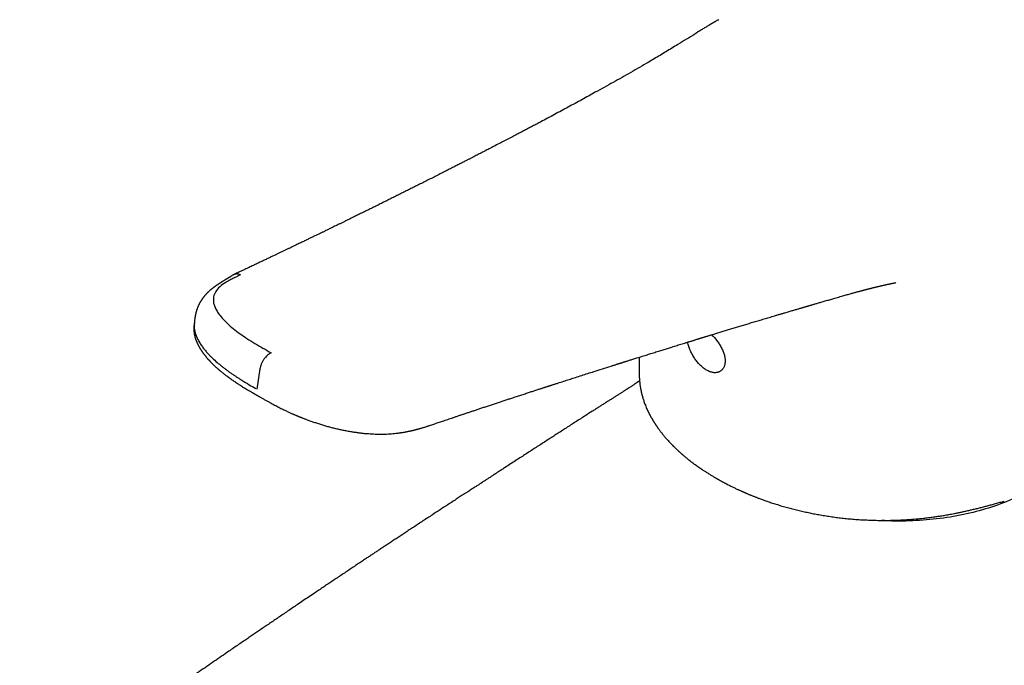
# Model space of a CAD drawing. Header units: millimetres. Extents: x 8 to 658, y 12 to 734.
# Tile 10 of 38: x 448 to 550, y 250 to 316. Entities that reach past the tile are written whole.
import ezdxf

# ---------------------------------------------------------------- set-up
doc = ezdxf.new("R2010")
doc.units = ezdxf.units.MM

msp = doc.modelspace()

# ---------------------------------------------------------------- linework, layer by layer
at = {"color": 7, "linetype": 'Continuous', "lineweight": 30}
for p, q in [((520.21, 316.27), (520.22, 316.27)), ((472.89, 280.28), (472.59, 278.19)), ((512.04, 279.63), (512.04, 279.62)), ((472.75, 277.47), (472.76, 277.47)), ((520.03, 268.97), (520.04, 268.96)), ((520.04, 268.96), (520.06, 268.95))]:
    msp.add_line(p, q, dxfattribs=at)
for points, knots in [([(520.21, 316.27), (520.17, 316.25), (520.1, 316.21), (519.99, 316.15), (519.89, 316.09), (519.8, 316.04), (519.72, 315.99), (519.65, 315.96), (519.59, 315.92), (519.55, 315.9), (519.52, 315.88), (519.5, 315.87), (519.48, 315.86), (519.46, 315.85), (519.45, 315.84), (519.42, 315.82), (519.38, 315.8), (519.33, 315.77), (519.26, 315.73), (519.19, 315.69), (519.1, 315.63), (518.98, 315.56), (518.84, 315.47), (518.68, 315.37), (518.51, 315.27), (518.33, 315.16), (518.14, 315.04), (517.95, 314.92), (517.53, 314.65), (516.89, 314.25), (516.11, 313.77), (515.4, 313.34), (514.79, 312.97), (514.17, 312.6), (513.56, 312.24), (512.86, 311.82), (512.06, 311.36), (511.16, 310.84), (510.25, 310.32), (509.34, 309.81), (508.42, 309.3), (507.34, 308.7), (506.1, 308.02), (504.7, 307.26), (503.29, 306.5), (502.2, 305.92), (501.45, 305.52), (501.03, 305.3), (500.61, 305.08), (500.19, 304.86), (499.76, 304.63), (499.3, 304.39), (498.81, 304.14), (498.27, 303.86), (497.73, 303.58), (497.28, 303.34), (496.93, 303.16), (496.68, 303.03), (496.44, 302.91), (496.2, 302.79), (495.98, 302.67), (495.75, 302.55), (495.52, 302.44), (495.3, 302.32), (495.08, 302.21), (494.9, 302.11), (494.75, 302.04), (494.63, 301.98), (494.51, 301.91), (494.39, 301.85), (494.26, 301.79), (494.12, 301.71), (493.96, 301.63), (493.78, 301.54), (493.6, 301.45), (493.41, 301.35), (493.21, 301.25), (492.99, 301.14), (492.77, 301.03), (492.54, 300.91), (492.23, 300.75), (491.85, 300.56), (491.36, 300.31), (490.86, 300.05), (490.33, 299.79), (489.82, 299.53), (489.32, 299.28), (488.83, 299.04), (488.35, 298.8), (487.87, 298.56), (487.39, 298.32), (486.91, 298.08), (486.44, 297.84), (485.98, 297.62), (485.54, 297.39), (485.09, 297.17), (484.62, 296.94), (484.15, 296.71), (483.7, 296.49), (483.27, 296.28), (482.87, 296.08), (482.49, 295.89), (482.14, 295.72), (481.82, 295.56), (481.52, 295.42), (481.24, 295.28), (480.98, 295.15), (480.73, 295.03), (480.49, 294.92), (480.27, 294.81), (480.06, 294.71), (479.87, 294.62), (479.71, 294.53), (479.55, 294.46), (479.42, 294.39), (479.3, 294.34), (479.21, 294.29), (479.12, 294.25), (479.01, 294.2), (478.89, 294.14), (478.74, 294.07), (478.57, 293.99), (478.4, 293.9), (478.23, 293.82), (478.06, 293.74), (477.91, 293.67), (477.75, 293.59), (477.58, 293.51), (477.41, 293.42), (477.22, 293.33), (477.02, 293.24), (476.81, 293.14), (476.59, 293.03), (476.35, 292.92), (476.1, 292.8), (475.84, 292.67), (475.57, 292.54), (475.29, 292.41), (474.99, 292.27), (474.69, 292.12), (474.37, 291.97), (474.04, 291.81), (473.7, 291.65), (473.35, 291.48), (472.98, 291.31), (472.61, 291.13), (472.2, 290.94), (471.78, 290.74), (471.32, 290.52), (470.85, 290.3), (470.47, 290.13), (470.25, 290.02), (470.19, 290)], [0, 0, 0, 0, 0.0022377, 0.0045519, 0.0066415, 0.0085044, 0.010139, 0.0115444, 0.0127203, 0.0136664, 0.0142638, 0.0147107, 0.015029, 0.0153484, 0.0156908, 0.0160561, 0.0170077, 0.0180862, 0.0195089, 0.0210022, 0.0225593, 0.0254956, 0.0286292, 0.0319653, 0.0357639, 0.0397937, 0.0440543, 0.0484194, 0.0527736, 0.0721176, 0.0913372, 0.1049999, 0.1185397, 0.1319118, 0.1451145, 0.1581482, 0.1772717, 0.1963436, 0.2154183, 0.2344951, 0.2535725, 0.2726481, 0.301258, 0.3298672, 0.358477, 0.3870884, 0.3954815, 0.4038746, 0.4122678, 0.420661, 0.4291245, 0.4377469, 0.4481133, 0.4587006, 0.4695085, 0.4805369, 0.4854546, 0.4904041, 0.4952201, 0.499846, 0.5042819, 0.5085281, 0.5132887, 0.5177858, 0.5220191, 0.5259888, 0.5284888, 0.5308717, 0.533179, 0.5355846, 0.5381073, 0.5407473, 0.5440091, 0.5474337, 0.5510211, 0.5547713, 0.5587569, 0.5629114, 0.5672346, 0.5717265, 0.5763739, 0.5854754, 0.5944305, 0.6049003, 0.6151626, 0.6252173, 0.6348114, 0.6442122, 0.6535488, 0.6628854, 0.672222, 0.6815586, 0.6908953, 0.6994539, 0.7080204, 0.7167363, 0.7256541, 0.734774, 0.7440958, 0.751682, 0.759397, 0.7672407, 0.773494, 0.7797072, 0.785681, 0.7908097, 0.795745, 0.8004869, 0.8050353, 0.8093904, 0.813552, 0.8168983, 0.8200908, 0.8230536, 0.8257777, 0.8277507, 0.8295763, 0.8312547, 0.8329326, 0.8355463, 0.8384152, 0.8415393, 0.8449185, 0.8485528, 0.8512989, 0.8541745, 0.8571836, 0.8603872, 0.8638065, 0.8673747, 0.8711509, 0.8751351, 0.8793274, 0.8838197, 0.8885286, 0.8934541, 0.8985963, 0.9039551, 0.9095306, 0.9153226, 0.9213313, 0.9275566, 0.9339986, 0.9406571, 0.9475323, 0.9546241, 0.9619325, 0.9702219, 0.9787733, 0.9875868, 0.9966624, 1, 1, 1, 1]), ([(470.09, 289.94), (470.08, 289.93), (470.07, 289.92), (470.03, 289.9), (469.99, 289.87), (469.94, 289.84), (469.89, 289.8), (469.82, 289.76), (469.77, 289.73), (469.72, 289.7), (469.69, 289.68), (469.65, 289.66), (469.62, 289.64), (469.59, 289.62), (469.56, 289.59), (469.52, 289.57), (469.49, 289.55), (469.46, 289.53), (469.43, 289.52), (469.41, 289.51), (469.39, 289.5), (469.37, 289.48), (469.35, 289.47), (469.32, 289.45), (469.29, 289.43), (469.25, 289.41), (469.22, 289.39), (469.19, 289.37), (469.17, 289.36), (469.14, 289.34), (469.1, 289.32), (469.06, 289.29), (469.02, 289.27), (468.99, 289.25), (468.96, 289.23), (468.94, 289.22), (468.91, 289.2), (468.88, 289.18), (468.84, 289.15), (468.81, 289.13), (468.78, 289.11), (468.75, 289.1), (468.72, 289.08), (468.68, 289.05), (468.65, 289.03), (468.61, 289.01), (468.59, 288.99), (468.56, 288.97), (468.53, 288.95), (468.49, 288.93), (468.46, 288.91), (468.43, 288.89), (468.41, 288.87), (468.39, 288.86), (468.36, 288.84), (468.33, 288.82), (468.29, 288.79), (468.26, 288.76), (468.22, 288.74), (468.19, 288.72), (468.16, 288.7), (468.14, 288.68), (468.11, 288.66), (468.08, 288.63), (468.05, 288.61), (468.01, 288.58), (467.99, 288.56), (467.96, 288.54), (467.93, 288.52), (467.89, 288.49), (467.85, 288.46), (467.82, 288.43), (467.78, 288.4), (467.75, 288.36), (467.71, 288.33), (467.67, 288.3), (467.62, 288.25), (467.56, 288.2), (467.51, 288.15), (467.47, 288.1), (467.42, 288.06), (467.38, 288.01), (467.33, 287.97), (467.29, 287.92), (467.25, 287.87), (467.21, 287.83), (467.18, 287.8), (467.16, 287.76), (467.12, 287.72), (467.08, 287.67), (467.05, 287.63), (467.02, 287.6), (467, 287.56), (466.98, 287.53), (466.95, 287.5), (466.93, 287.47), (466.91, 287.43), (466.88, 287.39), (466.86, 287.36), (466.84, 287.32), (466.81, 287.29), (466.79, 287.25), (466.76, 287.2), (466.74, 287.16), (466.71, 287.12), (466.69, 287.07), (466.65, 287.01), (466.62, 286.93), (466.58, 286.86), (466.55, 286.8), (466.53, 286.75), (466.51, 286.7), (466.49, 286.65), (466.47, 286.59), (466.44, 286.52), (466.41, 286.45), (466.39, 286.38), (466.37, 286.32), (466.35, 286.25), (466.33, 286.19), (466.31, 286.13), (466.29, 286.06), (466.28, 285.98), (466.26, 285.91), (466.24, 285.83), (466.23, 285.76), (466.22, 285.69), (466.2, 285.61), (466.19, 285.53), (466.18, 285.46), (466.17, 285.38), (466.16, 285.29), (466.15, 285.2), (466.14, 285.13), (466.14, 285.06), (466.14, 285), (466.13, 284.94), (466.13, 284.89), (466.13, 284.84), (466.13, 284.8), (466.13, 284.77), (466.13, 284.75), (466.13, 284.74)], [0, 0, 0, 0, 0.006594, 0.017476, 0.029241, 0.04209, 0.056141, 0.071195, 0.085692, 0.094537, 0.10203, 0.108384, 0.114924, 0.122052, 0.128064, 0.135397, 0.142755, 0.148789, 0.1535, 0.157261, 0.161112, 0.165116, 0.169382, 0.174779, 0.181492, 0.188654, 0.195511, 0.200604, 0.204989, 0.210135, 0.217016, 0.224563, 0.232527, 0.239465, 0.243883, 0.247837, 0.252943, 0.259347, 0.267509, 0.273864, 0.278515, 0.283561, 0.289593, 0.29643, 0.30264, 0.308972, 0.314505, 0.31916, 0.324395, 0.330948, 0.337893, 0.343073, 0.347088, 0.350491, 0.355043, 0.36087, 0.367773, 0.374963, 0.381497, 0.387341, 0.392381, 0.396614, 0.401071, 0.406986, 0.414406, 0.420387, 0.424757, 0.429153, 0.435015, 0.44369, 0.450354, 0.455703, 0.463105, 0.471646, 0.477959, 0.483402, 0.494549, 0.506866, 0.516639, 0.525552, 0.534685, 0.544059, 0.552203, 0.561708, 0.570976, 0.578595, 0.583521, 0.589314, 0.597799, 0.606471, 0.613397, 0.619666, 0.624697, 0.630135, 0.635388, 0.640367, 0.646003, 0.652667, 0.658949, 0.663832, 0.668821, 0.675438, 0.682814, 0.689546, 0.695644, 0.701317, 0.711794, 0.722641, 0.73413, 0.74144, 0.749165, 0.755992, 0.761498, 0.769931, 0.78054, 0.789773, 0.797268, 0.806802, 0.816703, 0.822852, 0.829811, 0.840628, 0.849839, 0.857641, 0.867869, 0.878138, 0.885961, 0.89472, 0.905438, 0.914598, 0.922818, 0.934205, 0.945341, 0.954235, 0.961115, 0.969112, 0.976368, 0.982243, 0.987361, 0.99301, 0.997852, 1, 1, 1, 1]), ([(470.9, 289.97), (470.76, 289.91), (470.5, 289.78), (470.1, 289.59), (469.72, 289.39), (469.24, 289.12), (468.74, 288.75), (468.3, 288.25), (468.09, 287.71), (468.08, 287.22), (468.19, 286.79), (468.36, 286.42), (468.62, 285.98), (469, 285.49), (469.53, 284.95), (470.15, 284.42), (470.82, 283.91), (471.57, 283.4), (472.37, 282.91), (473.21, 282.42), (473.78, 282.09), (474.06, 281.93)], [0, 0, 0, 0, 0.031187, 0.062344, 0.09519, 0.124565, 0.186985, 0.249299, 0.311722, 0.374427, 0.414618, 0.456288, 0.499723, 0.56091, 0.624631, 0.685972, 0.749677, 0.808991, 0.874499, 0.937223, 1, 1, 1, 1]), ([(470.89, 289.97), (470.83, 289.99), (470.71, 290.04), (470.52, 290.07), (470.34, 290.05), (470.2, 290.01), (470.12, 289.95), (470.09, 289.93)], [0, 0, 0, 0, 0.207256, 0.423916, 0.64751, 0.874653, 1, 1, 1, 1]), ([(472.75, 277.47), (472.78, 277.45), (472.91, 277.38), (473.12, 277.26), (473.4, 277.1), (473.67, 276.95), (473.93, 276.81), (474.17, 276.68), (474.41, 276.55), (474.63, 276.43), (474.85, 276.32), (475.06, 276.21), (475.26, 276.11), (475.45, 276.02), (475.63, 275.94), (475.8, 275.86), (475.95, 275.79), (476.1, 275.72), (476.23, 275.66), (476.35, 275.61), (476.46, 275.56), (476.56, 275.52), (476.65, 275.48), (476.73, 275.45), (476.8, 275.42), (476.86, 275.39), (476.91, 275.37), (476.96, 275.35), (477.01, 275.33), (477.07, 275.31), (477.14, 275.28), (477.22, 275.25), (477.32, 275.21), (477.43, 275.16), (477.56, 275.11), (477.71, 275.06), (477.87, 275), (478.05, 274.93), (478.24, 274.86), (478.43, 274.8), (478.7, 274.71), (479.04, 274.6), (479.45, 274.47), (479.87, 274.35), (480.29, 274.24), (480.71, 274.14), (481.13, 274.04), (481.56, 273.95), (481.98, 273.87), (482.41, 273.8), (482.82, 273.74), (483.2, 273.69), (483.56, 273.64), (483.92, 273.61), (484.27, 273.59), (484.62, 273.57), (484.95, 273.56), (485.28, 273.55), (485.62, 273.55), (485.95, 273.56), (486.29, 273.58), (486.62, 273.61), (486.87, 273.63), (487.05, 273.65), (487.16, 273.66), (487.26, 273.68), (487.34, 273.69), (487.4, 273.7), (487.46, 273.71), (487.53, 273.72), (487.61, 273.73), (487.71, 273.74), (487.82, 273.76), (487.93, 273.78), (488.05, 273.81), (488.17, 273.83), (488.29, 273.86), (488.41, 273.88), (488.51, 273.9), (488.6, 273.92), (488.67, 273.94), (488.74, 273.96), (488.8, 273.97), (488.84, 273.98), (488.88, 273.99), (488.91, 274), (488.96, 274.01), (489.02, 274.03), (489.09, 274.05), (489.18, 274.07), (489.27, 274.1), (489.38, 274.13), (489.5, 274.16), (489.63, 274.2), (489.77, 274.24), (489.97, 274.3), (490.22, 274.38), (490.56, 274.5), (490.96, 274.63), (491.41, 274.78), (491.8, 274.92), (492.13, 275.03), (492.41, 275.12), (492.68, 275.21), (492.97, 275.31), (493.27, 275.41), (493.59, 275.52), (493.91, 275.62), (494.25, 275.74), (494.6, 275.85), (494.95, 275.97), (495.32, 276.09), (495.69, 276.22), (496.08, 276.35), (496.48, 276.48), (496.89, 276.61), (497.3, 276.75), (497.7, 276.88), (498.1, 277.01), (498.49, 277.14), (498.91, 277.28), (499.35, 277.42), (499.81, 277.57), (500.26, 277.72), (500.62, 277.84), (500.89, 277.93), (501.08, 277.99), (501.27, 278.05), (501.46, 278.11), (501.63, 278.17), (501.8, 278.22), (501.94, 278.27), (502.07, 278.31), (502.18, 278.35), (502.29, 278.38), (502.39, 278.41), (502.47, 278.44), (502.55, 278.47), (502.62, 278.49), (502.67, 278.51), (502.71, 278.52), (502.73, 278.52), (502.75, 278.53), (502.77, 278.54), (502.8, 278.55), (502.83, 278.56), (502.88, 278.57), (502.94, 278.59), (503.01, 278.61), (503.09, 278.64), (503.2, 278.68), (503.33, 278.72), (503.47, 278.76), (503.62, 278.81), (503.93, 278.91), (504.36, 279.05), (504.92, 279.23), (505.49, 279.41), (506.09, 279.6), (506.72, 279.81), (507.43, 280.03), (508.23, 280.29), (508.87, 280.49), (509.26, 280.61), (509.39, 280.65), (509.52, 280.69), (509.63, 280.73), (509.74, 280.77), (509.84, 280.8), (509.93, 280.83), (510.02, 280.85), (510.08, 280.87), (510.13, 280.89), (510.17, 280.9), (510.19, 280.91), (510.21, 280.91), (510.24, 280.92), (510.28, 280.93), (510.32, 280.95), (510.37, 280.97), (510.44, 280.99), (510.53, 281.01), (510.63, 281.04), (510.74, 281.08), (510.87, 281.12), (511.02, 281.17), (511.19, 281.22), (511.37, 281.28), (511.57, 281.34), (511.8, 281.41), (512.05, 281.49), (512.32, 281.58), (512.59, 281.66), (512.85, 281.74), (513.1, 281.82), (513.35, 281.9), (513.62, 281.98), (513.88, 282.06), (514.13, 282.14), (514.38, 282.22), (514.61, 282.29), (514.83, 282.36), (515.05, 282.43), (515.28, 282.5), (515.53, 282.57), (515.79, 282.66), (516.05, 282.74), (516.32, 282.82), (516.58, 282.9), (516.81, 282.97), (516.99, 283.03), (517.13, 283.07), (517.27, 283.11), (517.4, 283.15), (517.54, 283.19), (517.67, 283.23), (517.79, 283.27), (517.9, 283.31), (518, 283.34), (518.09, 283.36), (518.16, 283.39), (518.22, 283.4), (518.26, 283.42), (518.3, 283.43), (518.32, 283.43), (518.35, 283.44), (518.39, 283.46), (518.43, 283.47), (518.49, 283.49), (518.57, 283.51), (518.66, 283.54), (518.76, 283.57), (518.88, 283.6), (519, 283.64), (519.14, 283.68), (519.28, 283.73), (519.5, 283.8), (519.83, 283.9), (520.25, 284.02), (520.69, 284.16), (521.13, 284.29), (521.59, 284.43), (522.06, 284.57), (522.53, 284.72), (523.02, 284.86), (523.5, 285.01), (524, 285.16), (524.51, 285.31), (525.04, 285.47), (525.49, 285.6), (525.86, 285.71), (526.15, 285.8), (526.45, 285.89), (526.75, 285.98), (527.03, 286.06), (527.28, 286.13), (527.49, 286.19), (527.69, 286.25), (527.88, 286.31), (528.06, 286.36), (528.24, 286.41), (528.4, 286.46), (528.55, 286.5), (528.69, 286.54), (528.81, 286.58), (528.92, 286.61), (529.01, 286.64), (529.09, 286.66), (529.16, 286.68), (529.22, 286.7), (529.27, 286.71), (529.31, 286.73), (529.36, 286.74), (529.4, 286.75), (529.46, 286.77), (529.53, 286.79), (529.61, 286.81), (529.7, 286.84), (529.8, 286.87), (529.92, 286.91), (530.05, 286.94), (530.19, 286.98), (530.35, 287.03), (530.52, 287.08), (530.7, 287.13), (530.9, 287.19), (531.1, 287.25), (531.32, 287.31), (531.55, 287.38), (531.77, 287.44), (531.99, 287.51), (532.23, 287.57), (532.48, 287.65), (532.75, 287.72), (533.01, 287.8), (533.25, 287.87), (533.47, 287.93), (533.68, 287.99), (533.87, 288.04), (534.05, 288.09), (534.21, 288.14), (534.34, 288.17), (534.46, 288.21), (534.58, 288.24), (534.7, 288.27), (534.82, 288.3), (534.94, 288.33), (535.04, 288.36), (535.12, 288.38), (535.19, 288.4), (535.25, 288.42), (535.29, 288.43), (535.31, 288.43), (535.34, 288.44), (535.38, 288.45), (535.43, 288.46), (535.48, 288.48), (535.55, 288.49), (535.62, 288.51), (535.69, 288.53), (535.76, 288.55), (535.83, 288.57), (535.91, 288.59), (535.99, 288.61), (536.06, 288.62), (536.13, 288.64), (536.21, 288.66), (536.28, 288.68), (536.35, 288.7), (536.43, 288.71), (536.52, 288.74), (536.61, 288.76), (536.71, 288.78), (536.81, 288.81), (536.91, 288.83), (536.99, 288.85), (537.08, 288.87), (537.17, 288.89), (537.26, 288.91), (537.34, 288.93), (537.41, 288.94), (537.47, 288.95), (537.52, 288.97), (537.57, 288.98), (537.61, 288.99), (537.66, 289), (537.7, 289.01), (537.76, 289.02), (537.83, 289.03), (537.91, 289.05), (537.99, 289.07), (538.07, 289.08), (538.15, 289.1), (538.21, 289.11), (538.26, 289.12), (538.29, 289.13), (538.32, 289.14), (538.36, 289.14), (538.39, 289.15), (538.43, 289.16), (538.46, 289.16), (538.48, 289.17), (538.5, 289.17), (538.51, 289.17), (538.51, 289.17), (538.51, 289.17)], [0, 0, 0, 0, 0.0013731, 0.0061376, 0.0107123, 0.015098, 0.0192212, 0.0231619, 0.0269202, 0.0304958, 0.0339561, 0.0372262, 0.0403061, 0.0431961, 0.0458961, 0.0484062, 0.0507261, 0.0528513, 0.0547871, 0.0565442, 0.0581496, 0.0596048, 0.0608878, 0.0620257, 0.0630188, 0.0638669, 0.0645972, 0.0652695, 0.0659422, 0.0667647, 0.0677482, 0.0688929, 0.0701987, 0.0718424, 0.0736858, 0.075729, 0.0779718, 0.0804144, 0.0830119, 0.0856177, 0.0882207, 0.0936658, 0.099099, 0.104519, 0.1097847, 0.1150369, 0.1202754, 0.1254999, 0.1307105, 0.1358668, 0.1409329, 0.1452902, 0.1495753, 0.1537877, 0.1579281, 0.1619977, 0.1659963, 0.1699224, 0.1737718, 0.1779842, 0.1820915, 0.1860943, 0.1899934, 0.1915989, 0.1930218, 0.1942619, 0.1953192, 0.1959241, 0.1966674, 0.1975744, 0.1986452, 0.1998738, 0.2013487, 0.2028676, 0.2044304, 0.2060371, 0.2076881, 0.209329, 0.2108385, 0.2119292, 0.2129359, 0.2138586, 0.2146787, 0.2153254, 0.2157914, 0.2160813, 0.2167737, 0.2176528, 0.2187186, 0.2199713, 0.2214107, 0.2230366, 0.2248485, 0.2268455, 0.2290268, 0.2313583, 0.2359872, 0.2406497, 0.247781, 0.2549956, 0.2622961, 0.2666396, 0.2710146, 0.2754592, 0.2800748, 0.2849557, 0.2900196, 0.2952666, 0.3006965, 0.3063092, 0.3119998, 0.3178666, 0.3239096, 0.3301288, 0.3366563, 0.3433271, 0.3499242, 0.3564148, 0.3627989, 0.3690764, 0.3752475, 0.3827953, 0.3901773, 0.3973938, 0.4044446, 0.4075565, 0.4106349, 0.41368, 0.4166557, 0.4194524, 0.4220627, 0.4244866, 0.4264545, 0.4282798, 0.4299623, 0.4315021, 0.4328992, 0.4341536, 0.4352654, 0.4362205, 0.4366487, 0.4369642, 0.4372134, 0.4375548, 0.4380018, 0.4385544, 0.4393411, 0.4402744, 0.4413543, 0.4425808, 0.4443882, 0.4464417, 0.4487413, 0.4512191, 0.4537002, 0.4633953, 0.4719811, 0.4805005, 0.4905559, 0.5005329, 0.5105699, 0.5246279, 0.5388632, 0.5409659, 0.5430725, 0.5451206, 0.5469942, 0.5486905, 0.5502097, 0.5517725, 0.5530893, 0.5541599, 0.5549843, 0.5554294, 0.5557443, 0.5560519, 0.5564982, 0.5570818, 0.5577651, 0.5585327, 0.5597258, 0.5610783, 0.5625901, 0.5642612, 0.5664583, 0.5688813, 0.5715299, 0.5744043, 0.5775044, 0.5808302, 0.5852601, 0.5895842, 0.593784, 0.5978596, 0.6018111, 0.6056384, 0.6099898, 0.6141688, 0.6181754, 0.6220097, 0.6256718, 0.6291615, 0.6325702, 0.6361352, 0.6400505, 0.6441506, 0.6484356, 0.6524823, 0.656681, 0.6610317, 0.6631354, 0.665273, 0.6674442, 0.6696421, 0.6717306, 0.6738713, 0.6758114, 0.677551, 0.6790899, 0.6804284, 0.6815663, 0.6825036, 0.6832404, 0.6836598, 0.6840005, 0.6844583, 0.6850655, 0.6857799, 0.6865477, 0.6878612, 0.6893057, 0.6908812, 0.6927145, 0.6946981, 0.696818, 0.6989773, 0.7011577, 0.7075976, 0.7142148, 0.7210091, 0.7279806, 0.7351292, 0.7424696, 0.7500369, 0.757397, 0.7649608, 0.7727283, 0.7806994, 0.788874, 0.7972521, 0.8017579, 0.8063203, 0.8109394, 0.8156152, 0.8203002, 0.8238041, 0.8271233, 0.8302578, 0.8332076, 0.8359728, 0.8387038, 0.8412272, 0.8435429, 0.8456509, 0.8475514, 0.8492442, 0.8506502, 0.8518716, 0.8529085, 0.8537925, 0.8546549, 0.8552665, 0.8558919, 0.8566451, 0.8575466, 0.8585963, 0.8597942, 0.8611404, 0.8627925, 0.8646239, 0.8666347, 0.8688248, 0.8711943, 0.8738244, 0.876645, 0.8796561, 0.8828576, 0.8862495, 0.889755, 0.893222, 0.8965704, 0.8998001, 0.9042081, 0.908374, 0.9122976, 0.915979, 0.9194183, 0.9226155, 0.9255706, 0.9282836, 0.9307548, 0.9329842, 0.9346017, 0.9363188, 0.9381711, 0.9401584, 0.9422807, 0.9435438, 0.944829, 0.9459537, 0.9468758, 0.9473519, 0.947748, 0.94811, 0.9486752, 0.9494772, 0.9503264, 0.95134, 0.9525002, 0.9536332, 0.954694, 0.9556827, 0.9570908, 0.9583213, 0.9593741, 0.9605547, 0.9616758, 0.9627877, 0.9638913, 0.9651043, 0.966481, 0.9680058, 0.9695847, 0.9712119, 0.9727171, 0.9740842, 0.9753623, 0.976734, 0.9782157, 0.979758, 0.9806818, 0.9816167, 0.9825255, 0.9833163, 0.983985, 0.9846127, 0.9853634, 0.9862416, 0.9876133, 0.9888676, 0.9901652, 0.9915493, 0.9928688, 0.9941563, 0.9948124, 0.9954189, 0.9959285, 0.9964587, 0.9971338, 0.9978365, 0.9984094, 0.9989416, 0.9995771, 0.999973, 1, 1, 1, 1]), ([(466.13, 284.98), (466.13, 284.97), (466.13, 284.94), (466.12, 284.9), (466.11, 284.86), (466.11, 284.81), (466.1, 284.74), (466.09, 284.67), (466.08, 284.6), (466.08, 284.53), (466.08, 284.46), (466.08, 284.41), (466.08, 284.36), (466.08, 284.32), (466.08, 284.27), (466.09, 284.22), (466.09, 284.17), (466.09, 284.13), (466.1, 284.08), (466.11, 284.02), (466.11, 283.96), (466.12, 283.9), (466.13, 283.85), (466.14, 283.8), (466.15, 283.75), (466.16, 283.7), (466.18, 283.65), (466.19, 283.58), (466.21, 283.52), (466.23, 283.45), (466.25, 283.38), (466.27, 283.33), (466.29, 283.28), (466.3, 283.24), (466.32, 283.19), (466.34, 283.13), (466.37, 283.08), (466.39, 283.03), (466.41, 282.98), (466.43, 282.94), (466.44, 282.91), (466.45, 282.88), (466.47, 282.85), (466.49, 282.8), (466.52, 282.75), (466.55, 282.69), (466.58, 282.63), (466.61, 282.57), (466.65, 282.51), (466.68, 282.45), (466.72, 282.38), (466.77, 282.31), (466.81, 282.24), (466.85, 282.18), (466.88, 282.13), (466.91, 282.09), (466.94, 282.04), (466.98, 281.99), (467.02, 281.94), (467.06, 281.88), (467.11, 281.82), (467.15, 281.76), (467.2, 281.7), (467.23, 281.66), (467.26, 281.62), (467.28, 281.6), (467.3, 281.57), (467.33, 281.53), (467.37, 281.49), (467.41, 281.43), (467.46, 281.38), (467.51, 281.32), (467.56, 281.26), (467.61, 281.21), (467.66, 281.16), (467.7, 281.12), (467.73, 281.08), (467.77, 281.04), (467.8, 281), (467.84, 280.96), (467.89, 280.91), (467.95, 280.86), (468.05, 280.76), (468.19, 280.62), (468.34, 280.48), (468.44, 280.39), (468.48, 280.36), (468.51, 280.32), (468.54, 280.3), (468.57, 280.28), (468.6, 280.25), (468.64, 280.21), (468.7, 280.16), (468.77, 280.1), (468.85, 280.04), (468.93, 279.97), (469.02, 279.9), (469.1, 279.83), (469.18, 279.77), (469.25, 279.72), (469.32, 279.66), (469.4, 279.6), (469.47, 279.55), (469.54, 279.5), (469.6, 279.46), (469.64, 279.42), (469.68, 279.4), (469.71, 279.37), (469.73, 279.36), (469.77, 279.33), (469.82, 279.29), (469.89, 279.24), (469.97, 279.19), (470.06, 279.13), (470.17, 279.05), (470.3, 278.96), (470.47, 278.85), (470.64, 278.73), (470.83, 278.62), (471.02, 278.5), (471.21, 278.37), (471.42, 278.25), (471.59, 278.15), (471.73, 278.06), (471.84, 278), (471.94, 277.94), (472.04, 277.88), (472.13, 277.83), (472.21, 277.78), (472.27, 277.75), (472.33, 277.71), (472.37, 277.69), (472.4, 277.67), (472.42, 277.66), (472.44, 277.65), (472.48, 277.63), (472.52, 277.6), (472.59, 277.56), (472.67, 277.52), (472.72, 277.49), (472.75, 277.47)], [0, 0, 0, 0, 0.003771, 0.007402, 0.010924, 0.017023, 0.023542, 0.030918, 0.038987, 0.046402, 0.052909, 0.058732, 0.06404, 0.068313, 0.073434, 0.079149, 0.084331, 0.088847, 0.094499, 0.101007, 0.108386, 0.115085, 0.120971, 0.126052, 0.131207, 0.137056, 0.143428, 0.149736, 0.158216, 0.166434, 0.174125, 0.180528, 0.185106, 0.190176, 0.195787, 0.202245, 0.209667, 0.215049, 0.220617, 0.22547, 0.229516, 0.232756, 0.235865, 0.241599, 0.248407, 0.25553, 0.262589, 0.269584, 0.276478, 0.283175, 0.292052, 0.300731, 0.309497, 0.31798, 0.323115, 0.328, 0.333462, 0.339609, 0.34644, 0.353496, 0.361514, 0.369209, 0.376532, 0.382916, 0.386063, 0.388939, 0.392484, 0.396953, 0.402345, 0.410205, 0.417551, 0.42431, 0.432443, 0.439526, 0.445683, 0.451309, 0.456533, 0.461235, 0.465772, 0.47134, 0.478033, 0.485584, 0.493247, 0.517997, 0.542512, 0.548744, 0.554124, 0.558469, 0.561781, 0.564605, 0.567872, 0.57376, 0.580722, 0.588759, 0.597855, 0.607699, 0.618159, 0.629237, 0.636807, 0.644641, 0.652737, 0.661097, 0.669718, 0.677785, 0.683285, 0.688046, 0.69207, 0.695356, 0.697941, 0.700526, 0.706959, 0.714611, 0.723299, 0.732411, 0.741895, 0.757993, 0.775062, 0.793097, 0.811751, 0.830833, 0.850344, 0.870282, 0.890646, 0.900989, 0.911437, 0.92192, 0.931561, 0.940106, 0.947555, 0.95391, 0.959169, 0.963334, 0.966405, 0.967642, 0.969731, 0.972917, 0.977198, 0.983432, 0.991097, 1, 1, 1, 1]), ([(466.14, 284.74), (466.13, 284.7), (466.1, 284.45), (466.22, 283.96), (466.44, 283.39), (466.71, 282.92), (466.95, 282.56), (467.2, 282.24), (467.46, 281.94), (467.71, 281.67), (468.05, 281.33), (468.45, 280.97), (468.87, 280.62), (469.2, 280.36), (469.47, 280.16), (469.73, 279.97), (470, 279.78), (470.26, 279.6), (470.53, 279.43), (470.78, 279.27), (471.2, 279), (471.77, 278.66), (472.26, 278.38), (472.49, 278.24)], [0, 0, 0, 0, 0.016092, 0.110312, 0.206633, 0.260479, 0.311008, 0.358214, 0.402072, 0.442552, 0.479639, 0.553686, 0.60901, 0.642046, 0.674233, 0.705569, 0.736048, 0.765671, 0.794441, 0.822358, 0.849422, 0.928923, 1, 1, 1, 1]), ([(519.49, 283.79), (519.54, 283.75), (519.64, 283.65), (519.78, 283.5), (519.92, 283.33), (520.06, 283.15), (520.19, 282.97), (520.32, 282.78), (520.44, 282.58), (520.54, 282.38), (520.64, 282.18), (520.72, 281.98), (520.78, 281.78), (520.83, 281.58), (520.87, 281.39), (520.89, 281.21), (520.89, 281.03), (520.87, 280.87), (520.85, 280.71), (520.8, 280.56), (520.74, 280.43), (520.67, 280.31), (520.58, 280.2), (520.49, 280.11), (520.39, 280.04), (520.29, 279.98), (520.18, 279.94), (520.07, 279.9), (519.95, 279.89), (519.83, 279.88), (519.7, 279.89), (519.57, 279.91), (519.44, 279.94), (519.3, 279.99), (519.14, 280.06), (519.03, 280.12), (518.98, 280.15)], [0, 0, 0, 0, 0.026151, 0.054364, 0.084208, 0.114149, 0.144091, 0.173938, 0.205427, 0.237026, 0.268624, 0.30011, 0.331726, 0.363458, 0.395189, 0.426804, 0.457887, 0.489077, 0.520271, 0.55136, 0.58317, 0.615084, 0.647, 0.678811, 0.705379, 0.732049, 0.758747, 0.785404, 0.81196, 0.837227, 0.862597, 0.887999, 0.913363, 0.938626, 0.969313, 1, 1, 1, 1]), ([(518.98, 280.15), (518.93, 280.18), (518.82, 280.24), (518.67, 280.35), (518.51, 280.48), (518.36, 280.61), (518.21, 280.76), (518.07, 280.92), (517.93, 281.09), (517.8, 281.27), (517.68, 281.45), (517.56, 281.65), (517.45, 281.84), (517.35, 282.05), (517.25, 282.26), (517.17, 282.48), (517.09, 282.7), (517.03, 282.88), (517, 282.99), (516.99, 283.03)], [0, 0, 0, 0, 0.057531, 0.115903, 0.174702, 0.234376, 0.291907, 0.350242, 0.40898, 0.468533, 0.527275, 0.586754, 0.646598, 0.70718, 0.770482, 0.834196, 0.89921, 0.964678, 1, 1, 1, 1]), ([(474.06, 281.93), (474, 281.9), (473.88, 281.84), (473.68, 281.69), (473.49, 281.5), (473.31, 281.28), (473.16, 281.03), (473.03, 280.77), (472.94, 280.52), (472.91, 280.36), (472.89, 280.28)], [0, 0, 0, 0, 0.116931, 0.240315, 0.36845, 0.499159, 0.629988, 0.758469, 0.882392, 1, 1, 1, 1]), ([(512.02, 281.48), (512.02, 281.42), (512.02, 281.3), (512.02, 281.14), (512.02, 280.99), (512.02, 280.85), (512.02, 280.71), (512.02, 280.59), (512.02, 280.46), (512.02, 280.34), (512.02, 280.22), (512.02, 280.11), (512.02, 280), (512.02, 279.9), (512.02, 279.82), (512.02, 279.77), (512.02, 279.73), (512.02, 279.7), (512.02, 279.67), (512.02, 279.64), (512.02, 279.63), (512.02, 279.63)], [0, 0, 0, 0, 0.109069, 0.193195, 0.275238, 0.353111, 0.426815, 0.496352, 0.561723, 0.633422, 0.69934, 0.759482, 0.813853, 0.868642, 0.915999, 0.936892, 0.955394, 0.971309, 0.985024, 0.991251, 1, 1, 1, 1]), ([(512.02, 279.62), (512.02, 279.6), (512.03, 279.55), (512.03, 279.49), (512.03, 279.42), (512.03, 279.35), (512.04, 279.28), (512.04, 279.24), (512.04, 279.22)], [0, 0, 0, 0, 0.138589, 0.293317, 0.466418, 0.658356, 0.869143, 1, 1, 1, 1]), ([(512.05, 279.05), (512.02, 279.03), (511.96, 278.99), (511.89, 278.94), (511.85, 278.91), (511.81, 278.89), (511.79, 278.87), (511.77, 278.85), (511.75, 278.84), (511.72, 278.82), (511.68, 278.8), (511.63, 278.76), (511.57, 278.72), (511.49, 278.67), (511.41, 278.61), (511.31, 278.54), (511.2, 278.47), (511.09, 278.4), (510.95, 278.31), (510.78, 278.2), (510.59, 278.07), (510.37, 277.93), (510.13, 277.78), (509.88, 277.62), (509.61, 277.45), (509.33, 277.27), (509.04, 277.09), (508.74, 276.9), (508.44, 276.71), (508.14, 276.52), (507.83, 276.32), (507.51, 276.12), (507.11, 275.86), (506.64, 275.57), (506.12, 275.23), (505.6, 274.9), (505.1, 274.58), (504.61, 274.26), (504.13, 273.95), (503.67, 273.65), (503.21, 273.36), (502.74, 273.06), (502.26, 272.74), (501.76, 272.42), (501.27, 272.11), (500.8, 271.8), (500.32, 271.49), (499.83, 271.17), (499.3, 270.83), (498.76, 270.48), (498.33, 270.2), (498.04, 270.01), (497.87, 269.9), (497.71, 269.8), (497.54, 269.69), (497.37, 269.58), (497.21, 269.47), (497.04, 269.36), (496.88, 269.26), (496.72, 269.15), (496.56, 269.05), (496.41, 268.96), (496.28, 268.87), (496.16, 268.79), (496.05, 268.72), (495.95, 268.66), (495.87, 268.6), (495.79, 268.55), (495.71, 268.5), (495.63, 268.45), (495.55, 268.4), (495.45, 268.33), (495.33, 268.26), (495.19, 268.16), (495.04, 268.07), (494.87, 267.96), (494.69, 267.84), (494.5, 267.71), (494.29, 267.58), (494.09, 267.45), (493.88, 267.31), (493.67, 267.18), (493.46, 267.04), (493.25, 266.9), (492.85, 266.64), (492.26, 266.26), (491.48, 265.75), (490.79, 265.3), (490.2, 264.92), (489.72, 264.6), (489.24, 264.28), (488.77, 263.97), (488.31, 263.68), (487.88, 263.39), (487.46, 263.11), (487.05, 262.84), (486.65, 262.58), (486.27, 262.32), (485.89, 262.08), (485.53, 261.84), (485.18, 261.61), (484.85, 261.39), (484.52, 261.17), (484.19, 260.95), (483.85, 260.73), (483.48, 260.48), (483.08, 260.21), (482.64, 259.92), (482.19, 259.62), (481.73, 259.31), (481.25, 258.99), (480.78, 258.68), (480.33, 258.37), (479.89, 258.08), (479.44, 257.78), (478.99, 257.47), (478.48, 257.13), (477.92, 256.76), (477.33, 256.36), (476.77, 255.98), (476.24, 255.62), (475.75, 255.29), (475.27, 254.96), (474.79, 254.64), (474.33, 254.33), (473.88, 254.02), (473.44, 253.72), (473.01, 253.43), (472.59, 253.14), (472.17, 252.86), (471.75, 252.57), (471.13, 252.15), (470.32, 251.6), (469.4, 250.96), (468.57, 250.39), (467.81, 249.87), (467.04, 249.34), (466.26, 248.8), (464.71, 247.72), (463.15, 246.64), (461.6, 245.56), (460.81, 245.01), (460.01, 244.45), (459.37, 244), (458.89, 243.66), (458.57, 243.44), (458.26, 243.22), (457.96, 243.01), (457.67, 242.8), (457.38, 242.6), (457.11, 242.41), (456.86, 242.23), (456.65, 242.08), (456.46, 241.95), (456.28, 241.82), (456.1, 241.7), (455.92, 241.57), (455.74, 241.44), (455.54, 241.3), (455.34, 241.16), (455.13, 241.01), (454.91, 240.85), (454.68, 240.69), (454.43, 240.52), (454.19, 240.35), (453.96, 240.18), (453.77, 240.04), (453.63, 239.94), (453.54, 239.88), (453.45, 239.82), (453.38, 239.76), (453.32, 239.72), (453.26, 239.68), (453.21, 239.64), (453.16, 239.61), (453.11, 239.57), (453.05, 239.52), (452.98, 239.47), (452.9, 239.41), (452.81, 239.35), (452.72, 239.28), (452.64, 239.22), (452.55, 239.15), (452.46, 239.08), (452.37, 239.02), (452.29, 238.95), (452.21, 238.89), (452.15, 238.84), (452.1, 238.81), (452.07, 238.78), (452.04, 238.76), (452.01, 238.73), (451.96, 238.7), (451.9, 238.65), (451.83, 238.59), (451.75, 238.53), (451.68, 238.48), (451.62, 238.42), (451.56, 238.37), (451.51, 238.33), (451.45, 238.28), (451.39, 238.23), (451.32, 238.17), (451.27, 238.13), (451.22, 238.09), (451.18, 238.06), (451.13, 238.01), (451.08, 237.96), (451.02, 237.91), (450.96, 237.86), (450.9, 237.81), (450.84, 237.75), (450.78, 237.7), (450.73, 237.66), (450.69, 237.62), (450.65, 237.58), (450.61, 237.54), (450.57, 237.5), (450.52, 237.46), (450.48, 237.42), (450.42, 237.36), (450.35, 237.29), (450.27, 237.22), (450.19, 237.13), (450.11, 237.05), (450.04, 236.98), (449.98, 236.91), (449.93, 236.86), (449.89, 236.82), (449.85, 236.77), (449.81, 236.73), (449.76, 236.68), (449.71, 236.62), (449.66, 236.56), (449.6, 236.49), (449.55, 236.43), (449.5, 236.37), (449.46, 236.31), (449.41, 236.26), (449.37, 236.21), (449.33, 236.15), (449.29, 236.1), (449.25, 236.05), (449.22, 236), (449.18, 235.95), (449.14, 235.9), (449.11, 235.85), (449.07, 235.79), (449.03, 235.74), (449, 235.69), (448.96, 235.64), (448.93, 235.58), (448.89, 235.53), (448.86, 235.47), (448.83, 235.42), (448.8, 235.36), (448.76, 235.31), (448.74, 235.26), (448.72, 235.22), (448.7, 235.18), (448.67, 235.14), (448.65, 235.09), (448.63, 235.05), (448.61, 235.01), (448.59, 234.97), (448.57, 234.92), (448.54, 234.86), (448.5, 234.78), (448.47, 234.69), (448.43, 234.61), (448.4, 234.53), (448.38, 234.46), (448.36, 234.41), (448.34, 234.36), (448.33, 234.31), (448.32, 234.28), (448.3, 234.23), (448.29, 234.19), (448.28, 234.14), (448.26, 234.1), (448.25, 234.05), (448.24, 234.01), (448.23, 233.95), (448.21, 233.89), (448.2, 233.83), (448.19, 233.76), (448.18, 233.7), (448.17, 233.63), (448.16, 233.56), (448.15, 233.48), (448.14, 233.41), (448.13, 233.34), (448.13, 233.28), (448.12, 233.2), (448.12, 233.13), (448.12, 233.05), (448.12, 232.97), (448.12, 232.9), (448.12, 232.84), (448.12, 232.77), (448.13, 232.69), (448.14, 232.62), (448.14, 232.55), (448.15, 232.49), (448.16, 232.43), (448.17, 232.36), (448.18, 232.29), (448.19, 232.21), (448.21, 232.13), (448.22, 232.06), (448.24, 231.99), (448.26, 231.93), (448.28, 231.85), (448.31, 231.75), (448.33, 231.68), (448.34, 231.65)], [0, 0, 0, 0, 0.0016486, 0.0025049, 0.0032107, 0.0037634, 0.004163, 0.0044209, 0.0046755, 0.0049682, 0.0056039, 0.0063679, 0.00726, 0.0084296, 0.0097651, 0.0112637, 0.0128465, 0.0144775, 0.0161566, 0.018893, 0.0217493, 0.0247255, 0.0282532, 0.0319357, 0.0357725, 0.0397633, 0.0439071, 0.0482032, 0.052393, 0.0567179, 0.0611779, 0.0657731, 0.0705035, 0.0782068, 0.0857576, 0.0931561, 0.1004025, 0.1074968, 0.1143165, 0.1209896, 0.1275159, 0.1338957, 0.1412994, 0.1484953, 0.1554834, 0.1622782, 0.1690857, 0.1759722, 0.1837791, 0.1916852, 0.1996907, 0.2020684, 0.2044548, 0.2068498, 0.2092534, 0.2116656, 0.2140865, 0.216486, 0.2187626, 0.221204, 0.2234742, 0.2255732, 0.2275011, 0.2292577, 0.2308432, 0.2322574, 0.2334034, 0.2344692, 0.2355747, 0.2367226, 0.2379202, 0.2392277, 0.2410504, 0.2430691, 0.2452839, 0.2476947, 0.2503017, 0.2531047, 0.2561039, 0.2590255, 0.2620402, 0.2650707, 0.2681169, 0.2711789, 0.2742566, 0.2853769, 0.2966979, 0.3082195, 0.3152288, 0.3223104, 0.3293404, 0.3361733, 0.3428086, 0.3491332, 0.3552672, 0.3612106, 0.3669634, 0.372625, 0.3780888, 0.383355, 0.3884235, 0.3932943, 0.3979788, 0.4027906, 0.4077398, 0.4128263, 0.4190607, 0.4254898, 0.4321135, 0.4389318, 0.4459448, 0.4531525, 0.4594714, 0.4659328, 0.4725365, 0.4792826, 0.4861623, 0.495092, 0.5038288, 0.5123728, 0.5198384, 0.5271502, 0.5343083, 0.5413125, 0.548163, 0.5548596, 0.5614024, 0.5677913, 0.5740359, 0.5802655, 0.5865209, 0.5928021, 0.6077096, 0.6227602, 0.6339561, 0.6453094, 0.656823, 0.6684968, 0.6803182, 0.7268786, 0.7386042, 0.7505063, 0.7625848, 0.7748395, 0.7797022, 0.7845356, 0.7892458, 0.7938311, 0.7982918, 0.8026276, 0.8068388, 0.8109251, 0.8138124, 0.816634, 0.8193899, 0.82208, 0.8247895, 0.8275941, 0.8305425, 0.8336345, 0.8368703, 0.8402498, 0.843773, 0.8474403, 0.8512509, 0.8547224, 0.8583055, 0.8597439, 0.8611624, 0.8624483, 0.8635936, 0.8645284, 0.8653427, 0.8660424, 0.8667796, 0.8676199, 0.8685634, 0.8696102, 0.8708812, 0.8722274, 0.8735782, 0.8749329, 0.8762916, 0.8776542, 0.8790206, 0.8803844, 0.8816174, 0.8826695, 0.8832604, 0.8837738, 0.8842106, 0.884732, 0.8854535, 0.8863754, 0.8875963, 0.8888124, 0.8899405, 0.8909805, 0.8919324, 0.8927962, 0.8935718, 0.894813, 0.8958955, 0.8968213, 0.8973524, 0.8980308, 0.8988667, 0.8998556, 0.9008861, 0.9018928, 0.902894, 0.9038899, 0.9048484, 0.9057344, 0.9064942, 0.907156, 0.9078369, 0.9085496, 0.9092835, 0.9101217, 0.9110945, 0.9122019, 0.9138727, 0.9154095, 0.9168319, 0.9181747, 0.9194208, 0.9202292, 0.9209839, 0.9217526, 0.9225434, 0.9233702, 0.9243375, 0.9254663, 0.9266377, 0.9277601, 0.9287469, 0.929667, 0.9305585, 0.9314215, 0.9323355, 0.9332233, 0.9340851, 0.9348877, 0.9356038, 0.9364209, 0.9374365, 0.93834, 0.9391395, 0.9399245, 0.9407769, 0.9416629, 0.9425014, 0.94344, 0.9443037, 0.9451223, 0.9459709, 0.9468613, 0.947365, 0.9479322, 0.9485627, 0.9492565, 0.9499872, 0.9506133, 0.9511135, 0.9515556, 0.9528863, 0.9542108, 0.9552406, 0.9566103, 0.9578347, 0.9589011, 0.9596328, 0.960389, 0.961023, 0.9615441, 0.9621261, 0.9628178, 0.9635767, 0.9642296, 0.964763, 0.9654572, 0.9663009, 0.9672226, 0.9681448, 0.9690659, 0.9699746, 0.970869, 0.9720727, 0.9731862, 0.9741848, 0.9751268, 0.9760862, 0.9771298, 0.978229, 0.9793802, 0.9804962, 0.9815003, 0.9824534, 0.9834306, 0.9845154, 0.985627, 0.9866104, 0.9874623, 0.9882646, 0.9893312, 0.9904723, 0.9916007, 0.9927261, 0.993921, 0.9949174, 0.9959707, 0.9971571, 0.9985003, 1, 1, 1, 1]), ([(512.04, 279.2), (512.04, 279.19), (512.05, 279.13), (512.06, 279.03), (512.07, 278.89), (512.08, 278.75), (512.1, 278.62), (512.12, 278.48), (512.14, 278.35), (512.16, 278.23), (512.19, 278.08), (512.23, 277.91), (512.26, 277.76), (512.29, 277.66), (512.3, 277.61), (512.31, 277.56), (512.33, 277.52), (512.33, 277.49), (512.34, 277.46), (512.35, 277.44), (512.36, 277.41), (512.37, 277.36), (512.39, 277.31), (512.4, 277.25), (512.44, 277.15), (512.48, 277), (512.55, 276.81), (512.62, 276.62), (512.7, 276.42), (512.79, 276.2), (512.89, 275.99), (512.99, 275.78), (513.09, 275.58), (513.19, 275.4), (513.28, 275.23), (513.36, 275.1), (513.42, 275), (513.46, 274.93), (513.49, 274.88), (513.52, 274.83), (513.55, 274.79), (513.57, 274.76), (513.59, 274.73), (513.61, 274.69), (513.64, 274.65), (513.67, 274.6), (513.71, 274.55), (513.75, 274.49), (513.79, 274.42), (513.83, 274.36), (513.87, 274.3), (513.93, 274.22), (513.99, 274.13), (514.07, 274.02), (514.15, 273.91), (514.23, 273.81), (514.3, 273.72), (514.38, 273.62), (514.47, 273.5), (514.57, 273.38), (514.68, 273.25), (514.8, 273.11), (514.94, 272.96), (515.08, 272.81), (515.22, 272.65), (515.38, 272.49), (515.51, 272.35), (515.63, 272.23), (515.73, 272.14), (515.82, 272.05), (515.9, 271.97), (515.99, 271.89), (516.07, 271.81), (516.15, 271.75), (516.21, 271.69), (516.26, 271.64), (516.31, 271.6), (516.34, 271.57), (516.36, 271.55), (516.38, 271.54), (516.4, 271.52), (516.43, 271.49), (516.47, 271.46), (516.53, 271.41), (516.6, 271.35), (516.69, 271.27), (516.79, 271.19), (516.9, 271.1), (517.02, 271), (517.16, 270.89), (517.31, 270.77), (517.46, 270.65), (517.62, 270.53), (517.79, 270.41), (517.98, 270.28), (518.17, 270.14), (518.38, 270), (518.6, 269.84), (518.85, 269.68), (519.13, 269.51), (519.42, 269.33), (519.72, 269.15), (519.93, 269.03), (520.03, 268.97)], [0, 0, 0, 0, 0.003692, 0.014585, 0.026525, 0.038069, 0.049975, 0.061555, 0.072799, 0.083707, 0.094277, 0.111514, 0.127766, 0.132787, 0.13718, 0.140938, 0.144714, 0.147516, 0.149357, 0.151331, 0.15417, 0.157799, 0.162259, 0.16755, 0.173671, 0.189505, 0.205755, 0.222421, 0.24074, 0.259536, 0.278767, 0.29754, 0.315499, 0.331523, 0.346835, 0.361434, 0.367951, 0.373764, 0.378836, 0.383167, 0.386757, 0.389214, 0.391964, 0.395338, 0.399334, 0.403953, 0.409195, 0.414708, 0.420614, 0.426432, 0.43213, 0.437708, 0.448523, 0.458856, 0.468707, 0.478076, 0.487085, 0.496621, 0.506863, 0.518945, 0.53188, 0.545665, 0.560299, 0.575781, 0.590994, 0.606949, 0.62365, 0.633632, 0.643012, 0.651742, 0.659822, 0.668592, 0.676441, 0.683368, 0.689373, 0.694456, 0.698617, 0.701311, 0.7034, 0.70495, 0.706866, 0.709439, 0.712593, 0.718297, 0.724892, 0.732381, 0.741394, 0.751434, 0.762499, 0.774569, 0.787571, 0.800196, 0.813588, 0.827748, 0.842677, 0.858378, 0.87485, 0.892097, 0.911965, 0.932776, 0.954532, 0.977238, 1, 1, 1, 1]), ([(559.57, 276.48), (559.56, 276.32), (559.5, 275.6), (559, 274.31), (558.08, 272.64), (556.8, 271.05), (555.2, 269.58), (553.28, 268.24), (551.11, 267.07), (548.71, 266.1), (546.14, 265.37), (543.42, 264.86), (540.59, 264.61), (538.44, 264.55), (537.25, 264.64), (537.02, 264.66)], [0, 0, 0, 0, 0.023365, 0.109861, 0.196993, 0.285368, 0.371772, 0.457746, 0.546103, 0.632458, 0.718302, 0.80545, 0.891947, 0.979275, 1, 1, 1, 1]), ([(520.06, 268.95), (520.09, 268.93), (520.2, 268.87), (520.38, 268.77), (520.6, 268.65), (520.81, 268.54), (521.01, 268.44), (521.2, 268.34), (521.38, 268.25), (521.55, 268.16), (521.71, 268.08), (521.87, 268), (522.03, 267.93), (522.17, 267.86), (522.3, 267.8), (522.42, 267.75), (522.52, 267.71), (522.6, 267.67), (522.68, 267.63), (522.74, 267.61), (522.78, 267.59), (522.82, 267.57), (522.84, 267.56), (522.87, 267.55), (522.89, 267.54), (522.91, 267.53), (522.95, 267.52), (523, 267.49), (523.08, 267.46), (523.17, 267.42), (523.28, 267.37), (523.4, 267.32), (523.52, 267.27), (523.64, 267.23), (523.77, 267.17), (523.9, 267.12), (524.04, 267.07), (524.17, 267.02), (524.3, 266.96), (524.53, 266.88), (524.86, 266.76), (525.3, 266.6), (525.77, 266.44), (526.27, 266.29), (526.78, 266.13), (527.31, 265.98), (527.84, 265.84), (528.38, 265.71), (528.92, 265.58), (529.47, 265.46), (530.01, 265.35), (530.56, 265.25), (531.14, 265.15), (531.74, 265.06), (532.34, 264.97), (532.94, 264.9), (533.56, 264.83), (534.19, 264.78), (534.84, 264.73), (535.5, 264.7), (536.15, 264.67), (536.81, 264.66), (537.46, 264.66), (538.09, 264.67), (538.71, 264.69), (539.33, 264.72), (539.94, 264.76), (540.52, 264.8), (541.07, 264.85), (541.6, 264.91), (542.12, 264.98), (542.53, 265.03), (542.83, 265.08), (543.04, 265.11), (543.25, 265.14), (543.48, 265.18), (543.72, 265.22), (543.97, 265.26), (544.23, 265.31), (544.52, 265.37), (544.84, 265.43), (545.18, 265.5), (545.55, 265.58), (545.92, 265.67), (546.31, 265.76), (546.72, 265.85), (547.12, 265.95), (547.53, 266.06), (547.94, 266.17), (548.36, 266.28), (548.79, 266.4), (549.23, 266.52), (549.53, 266.61), (549.68, 266.65)], [0, 0, 0, 0, 0.004272, 0.014068, 0.023401, 0.032275, 0.040688, 0.048504, 0.055877, 0.062809, 0.0693, 0.076141, 0.082413, 0.088118, 0.093255, 0.097826, 0.101831, 0.105269, 0.108142, 0.11045, 0.112211, 0.113588, 0.114619, 0.115307, 0.116001, 0.116936, 0.118111, 0.120493, 0.12349, 0.127103, 0.13133, 0.136173, 0.1404, 0.145003, 0.149977, 0.155058, 0.160117, 0.165155, 0.170172, 0.175167, 0.190729, 0.206083, 0.224092, 0.241813, 0.259252, 0.277977, 0.296511, 0.314898, 0.333133, 0.351214, 0.369137, 0.386898, 0.406248, 0.425523, 0.444785, 0.464031, 0.483258, 0.503633, 0.524066, 0.544561, 0.565095, 0.585641, 0.606172, 0.625493, 0.644761, 0.663962, 0.682978, 0.701801, 0.718419, 0.734903, 0.751261, 0.7675, 0.773849, 0.780288, 0.787124, 0.794374, 0.80204, 0.810122, 0.818622, 0.82754, 0.838245, 0.849496, 0.861294, 0.873637, 0.886525, 0.899954, 0.913921, 0.927191, 0.940902, 0.955048, 0.96962, 0.984608, 1, 1, 1, 1])]:
    msp.add_open_spline(points, degree=3, knots=knots, dxfattribs=at)

doc.saveas('drawing.dxf')
